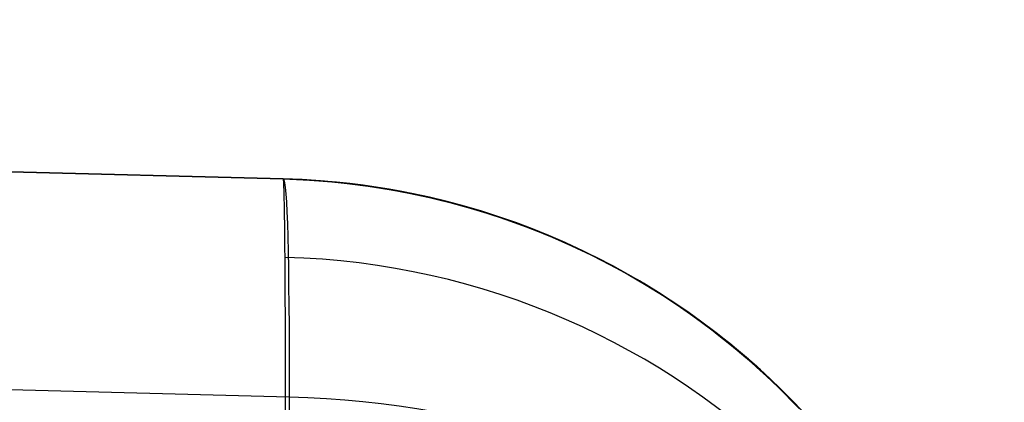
# Model space of a CAD drawing. Extents: x -15 to 7, y 1 to 148.
# Tile 194 of 194: x 6.281 to 7.345, y 146.147 to 146.56. Entities that reach past the tile are written whole.
import ezdxf

# ---------------------------------------------------------------- set-up
doc = ezdxf.new("R2010")
doc.units = 0
doc.layers.add('DEFAULT', color=7, linetype='CONTINUOUS')

msp = doc.modelspace()

# ---------------------------------------------------------------- linework, layer by layer
at = {"layer": 'DEFAULT', "color": 254}
for p, q in [((6.5659, 146.3883, -36.1339), (0, 146.5602, -36.2224)), ((0, 146.5602, -5.5885), (6.5659, 146.3883, -5.7334)), ((6.5659, 146.3883, -13.8733), (0, 146.5602, -13.8733)), ((6.5659, 146.3883, -17.8733), (0, 146.5602, -17.8733)), ((6.5659, 146.3883, -22.0178), (0, 146.5602, -22.0178)), ((6.5659, 146.3883, -34.5252), (0, 146.5602, -34.5252)), ((6.5659, 146.3883, -10.6268), (4.001, 146.4555, -10.5542)), ((4.001, 146.4555, -13.1924), (6.5659, 146.3883, -13.1198)), ((6.5659, 146.3883, -14.6268), (4.001, 146.4555, -14.5542)), ((4.001, 146.4555, -17.1924), (6.5659, 146.3883, -17.1198)), ((6.5659, 146.3883, -18.6268), (4.001, 146.4555, -18.5542)), ((4.001, 146.4555, -21.1924), (6.5659, 146.3883, -21.1198)), ((6.5659, 146.3883, -22.9157), (4.0262, 146.4548, -22.8412)), ((4.0318, 146.4547, -32.9023), (6.5659, 146.3883, -32.8279)), ((6.5659, 146.3883, -8.1076), (6.1458, 146.3993, -8.1076)), ((6.5659, 146.3883, -5.7334), (6.5659, 146.3883, -10.6268)), ((6.5659, 146.3883, -13.1198), (6.5659, 146.3883, -14.6268)), ((6.5659, 146.3883, -17.1198), (6.5659, 146.3883, -18.6268)), ((6.5659, 146.3883, -21.1198), (6.5659, 146.3883, -22.9157)), ((6.5659, 146.3883, -32.8279), (6.5659, 146.3883, -36.1339)), ((6.5659, 146.3883, -32.8279), (6.5887, 146.3874, -32.8272)), ((6.5879, 146.3874, -22.9164), (6.5659, 146.3883, -22.9157)), ((6.5659, 146.3883, -21.1198), (6.589, 146.3874, -21.1191)), ((6.588, 146.3874, -18.6275), (6.5659, 146.3883, -18.6268)), ((6.5659, 146.3883, -17.1198), (6.589, 146.3874, -17.1191)), ((6.588, 146.3874, -14.6275), (6.5659, 146.3883, -14.6268)), ((6.5659, 146.3883, -13.1198), (6.589, 146.3874, -13.1191)), ((6.588, 146.3874, -10.6275), (6.5659, 146.3883, -10.6268)), ((6.5805, 146.3878, -10.6273), (6.5659, 146.3883, -10.6268)), ((6.5659, 146.3883, -13.1198), (6.5804, 146.3878, -13.1194)), ((6.5659, 146.3883, -17.1198), (6.5804, 146.3878, -17.1194)), ((6.5805, 146.3878, -14.6273), (6.5659, 146.3883, -14.6268)), ((6.5659, 146.3883, -21.1198), (6.5804, 146.3878, -21.1194)), ((6.5805, 146.3878, -18.6273), (6.5659, 146.3883, -18.6268)), ((6.5804, 146.3878, -22.9162), (6.5659, 146.3883, -22.9157)), ((6.5804, 146.3878, -13.1194), (6.5948, 146.387, -13.1189)), ((6.5804, 146.3878, -17.1194), (6.5948, 146.387, -17.1189)), ((6.5804, 146.3878, -21.1194), (6.5948, 146.387, -21.1189)), ((6.5948, 146.387, -22.9167), (6.5804, 146.3878, -22.9162)), ((6.5949, 146.387, -10.6277), (6.5805, 146.3878, -10.6273)), ((6.5949, 146.387, -14.6277), (6.5805, 146.3878, -14.6273)), ((6.5949, 146.387, -18.6277), (6.5805, 146.3878, -18.6273)), ((6.6102, 146.3859, -22.9173), (6.5879, 146.3874, -22.9164)), ((6.6104, 146.3859, -18.6283), (6.588, 146.3874, -18.6275)), ((6.6104, 146.3859, -14.6283), (6.588, 146.3874, -14.6275)), ((6.6104, 146.3859, -10.6283), (6.588, 146.3874, -10.6275)), ((6.5887, 146.3874, -32.8272), (6.6115, 146.3858, -32.8264)), ((6.589, 146.3874, -21.1191), (6.612, 146.3858, -21.1183)), ((6.589, 146.3874, -17.1191), (6.612, 146.3858, -17.1183)), ((6.589, 146.3874, -13.1191), (6.612, 146.3858, -13.1183)), ((6.5948, 146.387, -13.1189), (6.6092, 146.386, -13.1184)), ((6.5948, 146.387, -17.1189), (6.6092, 146.386, -17.1184)), ((6.5948, 146.387, -21.1189), (6.6092, 146.386, -21.1184)), ((6.6091, 146.386, -22.9172), (6.5948, 146.387, -22.9167)), ((6.6093, 146.386, -10.6282), (6.5949, 146.387, -10.6277)), ((6.6093, 146.386, -14.6282), (6.5949, 146.387, -14.6277)), ((6.6093, 146.386, -18.6282), (6.5949, 146.387, -18.6277)), ((6.6234, 146.3847, -22.9178), (6.6091, 146.386, -22.9172)), ((6.6092, 146.386, -13.1184), (6.6235, 146.3847, -13.1179)), ((6.6092, 146.386, -17.1184), (6.6235, 146.3847, -17.1179)), ((6.6092, 146.386, -21.1184), (6.6235, 146.3847, -21.1179)), ((6.6236, 146.3847, -10.6288), (6.6093, 146.386, -10.6282)), ((6.6236, 146.3847, -14.6288), (6.6093, 146.386, -14.6282)), ((6.6236, 146.3847, -18.6288), (6.6093, 146.386, -18.6282)), ((6.6327, 146.3838, -22.9182), (6.6102, 146.3859, -22.9173)), ((6.633, 146.3837, -18.6291), (6.6104, 146.3859, -18.6283)), ((6.633, 146.3837, -14.6291), (6.6104, 146.3859, -14.6283)), ((6.633, 146.3837, -10.6291), (6.6104, 146.3859, -10.6283)), ((6.6115, 146.3858, -32.8264), (6.6342, 146.3836, -32.8254)), ((6.612, 146.3858, -21.1183), (6.6349, 146.3835, -21.1175)), ((6.612, 146.3858, -17.1183), (6.6349, 146.3835, -17.1175)), ((6.612, 146.3858, -13.1183), (6.6349, 146.3835, -13.1175)), ((6.6375, 146.3832, -22.9184), (6.6234, 146.3847, -22.9178)), ((6.6235, 146.3847, -13.1179), (6.6377, 146.3832, -13.1173)), ((6.6235, 146.3847, -17.1179), (6.6377, 146.3832, -17.1173)), ((6.6235, 146.3847, -21.1179), (6.6377, 146.3832, -21.1173)), ((6.6379, 146.3832, -10.6293), (6.6236, 146.3847, -10.6288)), ((6.6379, 146.3832, -14.6293), (6.6236, 146.3847, -14.6288)), ((6.6379, 146.3832, -18.6293), (6.6236, 146.3847, -18.6288)), ((6.6554, 146.3809, -22.9193), (6.6327, 146.3838, -22.9182)), ((6.6559, 146.3809, -18.6301), (6.633, 146.3837, -18.6291)), ((6.6559, 146.3809, -14.6301), (6.633, 146.3837, -14.6291)), ((6.6559, 146.3809, -10.6301), (6.633, 146.3837, -10.6291)), ((6.6342, 146.3836, -32.8254), (6.6568, 146.3807, -32.8244)), ((6.6349, 146.3835, -21.1175), (6.6577, 146.3806, -21.1166)), ((6.6349, 146.3835, -17.1175), (6.6577, 146.3806, -17.1166)), ((6.6349, 146.3835, -13.1175), (6.6577, 146.3806, -13.1166)), ((6.6517, 146.3814, -22.9191), (6.6375, 146.3832, -22.9184)), ((6.6377, 146.3832, -13.1173), (6.6519, 146.3814, -13.1167)), ((6.6377, 146.3832, -17.1173), (6.6519, 146.3814, -17.1167)), ((6.6377, 146.3832, -21.1173), (6.6519, 146.3814, -21.1167)), ((6.6521, 146.3814, -10.6299), (6.6379, 146.3832, -10.6293)), ((6.6521, 146.3814, -14.6299), (6.6379, 146.3832, -14.6293)), ((6.6521, 146.3814, -18.6299), (6.6379, 146.3832, -18.6293)), ((6.6657, 146.3794, -22.9198), (6.6517, 146.3814, -22.9191)), ((6.6519, 146.3814, -13.1167), (6.666, 146.3793, -13.1161)), ((6.6519, 146.3814, -17.1167), (6.666, 146.3793, -17.1161)), ((6.6519, 146.3814, -21.1167), (6.666, 146.3793, -21.1161)), ((6.6662, 146.3794, -10.6306), (6.6521, 146.3814, -10.6299)), ((6.6662, 146.3794, -14.6306), (6.6521, 146.3814, -14.6299)), ((6.6662, 146.3794, -18.6306), (6.6521, 146.3814, -18.6299)), ((6.6782, 146.3774, -22.9205), (6.6554, 146.3809, -22.9193)), ((6.6789, 146.3773, -18.6312), (6.6559, 146.3809, -18.6301)), ((6.6789, 146.3773, -14.6312), (6.6559, 146.3809, -14.6301)), ((6.6789, 146.3773, -10.6312), (6.6559, 146.3809, -10.6301)), ((6.6568, 146.3807, -32.8244), (6.6793, 146.3772, -32.8233)), ((6.6577, 146.3806, -21.1166), (6.6804, 146.377, -21.1156)), ((6.6577, 146.3806, -17.1166), (6.6804, 146.377, -17.1156)), ((6.6577, 146.3806, -13.1166), (6.6804, 146.377, -13.1156)), ((6.6797, 146.3772, -22.9205), (6.6657, 146.3794, -22.9198)), ((6.666, 146.3793, -13.1161), (6.6801, 146.3771, -13.1154)), ((6.666, 146.3793, -17.1161), (6.6801, 146.3771, -17.1154)), ((6.666, 146.3793, -21.1161), (6.6801, 146.3771, -21.1154)), ((6.6802, 146.3771, -10.6312), (6.6662, 146.3794, -10.6306)), ((6.6802, 146.3771, -14.6312), (6.6662, 146.3794, -14.6306)), ((6.6802, 146.3771, -18.6312), (6.6662, 146.3794, -18.6306)), ((6.701, 146.3732, -22.9218), (6.6782, 146.3774, -22.9205)), ((6.7019, 146.373, -18.6324), (6.6789, 146.3773, -18.6312)), ((6.7019, 146.373, -14.6324), (6.6789, 146.3773, -14.6312)), ((6.7019, 146.373, -10.6324), (6.6789, 146.3773, -10.6312)), ((6.6793, 146.3772, -32.8233), (6.7016, 146.3731, -32.822)), ((6.6936, 146.3747, -22.9214), (6.6797, 146.3772, -22.9205)), ((6.6801, 146.3771, -13.1154), (6.694, 146.3745, -13.1147)), ((6.6801, 146.3771, -17.1154), (6.694, 146.3745, -17.1147)), ((6.6801, 146.3771, -21.1154), (6.694, 146.3745, -21.1147)), ((6.6941, 146.3746, -10.632), (6.6802, 146.3771, -10.6312)), ((6.6941, 146.3746, -14.632), (6.6802, 146.3771, -14.6312)), ((6.6941, 146.3746, -18.632), (6.6802, 146.3771, -18.6312)), ((6.6804, 146.377, -21.1156), (6.7031, 146.3728, -21.1144)), ((6.6804, 146.377, -17.1156), (6.7031, 146.3728, -17.1144)), ((6.6804, 146.377, -13.1156), (6.7031, 146.3728, -13.1144)), ((6.7073, 146.3719, -22.9222), (6.6936, 146.3747, -22.9214)), ((6.694, 146.3745, -13.1147), (6.7079, 146.3718, -13.1139)), ((6.694, 146.3745, -17.1147), (6.7079, 146.3718, -17.1139)), ((6.694, 146.3745, -21.1147), (6.7079, 146.3718, -21.1139)), ((6.708, 146.3718, -10.6327), (6.6941, 146.3746, -10.632)), ((6.708, 146.3718, -14.6327), (6.6941, 146.3746, -14.632)), ((6.708, 146.3718, -18.6327), (6.6941, 146.3746, -18.632)), ((6.7237, 146.3684, -22.9233), (6.701, 146.3732, -22.9218)), ((6.7016, 146.3731, -32.822), (6.7239, 146.3683, -32.8206)), ((6.7249, 146.3681, -18.6337), (6.7019, 146.373, -18.6324)), ((6.7249, 146.3681, -14.6337), (6.7019, 146.373, -14.6324)), ((6.7249, 146.3681, -10.6337), (6.7019, 146.373, -10.6324)), ((6.7031, 146.3728, -21.1144), (6.7255, 146.368, -21.1132)), ((6.7031, 146.3728, -17.1144), (6.7255, 146.368, -17.1132)), ((6.7031, 146.3728, -13.1144), (6.7255, 146.368, -13.1132)), ((6.7211, 146.369, -22.9231), (6.7073, 146.3719, -22.9222)), ((6.7079, 146.3718, -13.1139), (6.7217, 146.3688, -13.1131)), ((6.7079, 146.3718, -17.1139), (6.7217, 146.3688, -17.1131)), ((6.7079, 146.3718, -21.1139), (6.7217, 146.3688, -21.1131)), ((6.7218, 146.3688, -10.6335), (6.708, 146.3718, -10.6327)), ((6.7218, 146.3688, -14.6335), (6.708, 146.3718, -14.6327)), ((6.7218, 146.3688, -18.6335), (6.708, 146.3718, -18.6327)), ((6.7347, 146.3658, -22.9241), (6.7211, 146.369, -22.9231)), ((6.7217, 146.3688, -13.1131), (6.7354, 146.3655, -13.1123)), ((6.7217, 146.3688, -17.1131), (6.7354, 146.3655, -17.1123)), ((6.7217, 146.3688, -21.1131), (6.7354, 146.3655, -21.1123)), ((6.7355, 146.3656, -10.6344), (6.7218, 146.3688, -10.6335)), ((6.7355, 146.3656, -14.6344), (6.7218, 146.3688, -14.6335)), ((6.7355, 146.3656, -18.6344), (6.7218, 146.3688, -18.6335)), ((6.7464, 146.3628, -22.925), (6.7237, 146.3684, -22.9233)), ((6.7239, 146.3683, -32.8206), (6.746, 146.3629, -32.819)), ((6.7479, 146.3624, -18.6352), (6.7249, 146.3681, -18.6337)), ((6.7479, 146.3624, -14.6352), (6.7249, 146.3681, -14.6337)), ((6.7479, 146.3624, -10.6352), (6.7249, 146.3681, -10.6337)), ((6.7255, 146.368, -21.1132), (6.7478, 146.3624, -21.1118)), ((6.7255, 146.368, -17.1132), (6.7478, 146.3624, -17.1118)), ((6.7255, 146.368, -13.1132), (6.7478, 146.3624, -13.1118)), ((6.7482, 146.3624, -22.9251), (6.7347, 146.3658, -22.9241)), ((6.7354, 146.3655, -13.1123), (6.749, 146.3621, -13.1114)), ((6.7354, 146.3655, -17.1123), (6.749, 146.3621, -17.1114)), ((6.7354, 146.3655, -21.1123), (6.749, 146.3621, -21.1114)), ((6.749, 146.3621, -10.6353), (6.7355, 146.3656, -10.6344)), ((6.749, 146.3621, -14.6353), (6.7355, 146.3656, -14.6344)), ((6.749, 146.3621, -18.6353), (6.7355, 146.3656, -18.6344)), ((6.746, 146.3629, -32.819), (6.7679, 146.3569, -32.8172)), ((6.7687, 146.3567, -22.9268), (6.7464, 146.3628, -22.925)), ((6.7478, 146.3624, -21.1118), (6.77, 146.3563, -21.1102)), ((6.7478, 146.3624, -17.1118), (6.77, 146.3563, -17.1102)), ((6.7478, 146.3624, -13.1118), (6.77, 146.3563, -13.1102)), ((6.7704, 146.3562, -18.6368), (6.7479, 146.3624, -18.6352)), ((6.7704, 146.3562, -14.6368), (6.7479, 146.3624, -14.6352)), ((6.7704, 146.3562, -10.6368), (6.7479, 146.3624, -10.6352)), ((6.7616, 146.3587, -22.9262), (6.7482, 146.3624, -22.9251)), ((6.7625, 146.3584, -10.6362), (6.749, 146.3621, -10.6353)), ((6.749, 146.3621, -13.1114), (6.7625, 146.3584, -13.1104)), ((6.749, 146.3621, -17.1114), (6.7625, 146.3584, -17.1104)), ((6.7625, 146.3584, -14.6362), (6.749, 146.3621, -14.6353)), ((6.749, 146.3621, -21.1114), (6.7625, 146.3584, -21.1104)), ((6.7625, 146.3584, -18.6362), (6.749, 146.3621, -18.6353)), ((6.7749, 146.3548, -22.9273), (6.7616, 146.3587, -22.9262)), ((6.7759, 146.3545, -10.6372), (6.7625, 146.3584, -10.6362)), ((6.7625, 146.3584, -13.1104), (6.7759, 146.3545, -13.1094)), ((6.7625, 146.3584, -17.1104), (6.7759, 146.3545, -17.1094)), ((6.7759, 146.3545, -14.6372), (6.7625, 146.3584, -14.6362)), ((6.7625, 146.3584, -21.1104), (6.7759, 146.3545, -21.1094)), ((6.7759, 146.3545, -18.6372), (6.7625, 146.3584, -18.6362)), ((6.7679, 146.3569, -32.8172), (6.7896, 146.3503, -32.8153)), ((6.7908, 146.3499, -22.9288), (6.7687, 146.3567, -22.9268)), ((6.77, 146.3563, -21.1102), (6.7919, 146.3495, -21.1085)), ((6.77, 146.3563, -17.1102), (6.7919, 146.3495, -17.1085)), ((6.77, 146.3563, -13.1102), (6.7919, 146.3495, -13.1085)), ((6.7927, 146.3493, -18.6385), (6.7704, 146.3562, -18.6368)), ((6.7927, 146.3493, -14.6385), (6.7704, 146.3562, -14.6368)), ((6.7927, 146.3493, -10.6385), (6.7704, 146.3562, -10.6368)), ((6.7882, 146.3507, -22.9285), (6.7749, 146.3548, -22.9273)), ((6.7892, 146.3504, -10.6382), (6.7759, 146.3545, -10.6372)), ((6.7759, 146.3545, -13.1094), (6.7892, 146.3503, -13.1084)), ((6.7759, 146.3545, -17.1094), (6.7892, 146.3503, -17.1084)), ((6.7892, 146.3504, -14.6382), (6.7759, 146.3545, -14.6372)), ((6.7759, 146.3545, -21.1094), (6.7892, 146.3503, -21.1084)), ((6.7892, 146.3504, -18.6382), (6.7759, 146.3545, -18.6372)), ((6.8012, 146.3464, -22.9298), (6.7882, 146.3507, -22.9285)), ((6.8024, 146.3461, -10.6393), (6.7892, 146.3504, -10.6382)), ((6.8024, 146.3461, -14.6393), (6.7892, 146.3504, -14.6382)), ((6.8024, 146.3461, -18.6393), (6.7892, 146.3504, -18.6382)), ((6.7892, 146.3503, -13.1084), (6.8024, 146.346, -13.1073)), ((6.7892, 146.3503, -17.1084), (6.8024, 146.346, -17.1073)), ((6.7892, 146.3503, -21.1084), (6.8024, 146.346, -21.1073)), ((6.7896, 146.3503, -32.8153), (6.8111, 146.343, -32.8131)), ((6.8127, 146.3425, -22.931), (6.7908, 146.3499, -22.9288)), ((6.7919, 146.3495, -21.1085), (6.8137, 146.3421, -21.1066)), ((6.7919, 146.3495, -17.1085), (6.8137, 146.3421, -17.1066)), ((6.7919, 146.3495, -13.1085), (6.8137, 146.3421, -13.1066)), ((6.8148, 146.3417, -18.6405), (6.7927, 146.3493, -18.6385)), ((6.8148, 146.3417, -14.6405), (6.7927, 146.3493, -14.6385)), ((6.8148, 146.3417, -10.6405), (6.7927, 146.3493, -10.6385)), ((6.8142, 146.3419, -22.9311), (6.8012, 146.3464, -22.9298)), ((6.8154, 146.3415, -10.6405), (6.8024, 146.3461, -10.6393)), ((6.8154, 146.3415, -14.6405), (6.8024, 146.3461, -14.6393)), ((6.8154, 146.3415, -18.6405), (6.8024, 146.3461, -18.6393)), ((6.8024, 146.346, -13.1073), (6.8155, 146.3414, -13.1061)), ((6.8024, 146.346, -17.1073), (6.8155, 146.3414, -17.1061)), ((6.8024, 146.346, -21.1073), (6.8155, 146.3414, -21.1061)), ((6.8111, 146.343, -32.8131), (6.8324, 146.3352, -32.8107)), ((6.8342, 146.3345, -22.9334), (6.8127, 146.3425, -22.931)), ((6.8137, 146.3421, -21.1066), (6.8352, 146.3341, -21.1045)), ((6.8137, 146.3421, -17.1066), (6.8352, 146.3341, -17.1045)), ((6.8137, 146.3421, -13.1066), (6.8352, 146.3341, -13.1045)), ((6.8271, 146.3372, -22.9325), (6.8142, 146.3419, -22.9311)), ((6.8365, 146.3336, -18.6426), (6.8148, 146.3417, -18.6405)), ((6.8365, 146.3336, -14.6426), (6.8148, 146.3417, -14.6405)), ((6.8365, 146.3336, -10.6426), (6.8148, 146.3417, -10.6405)), ((6.8283, 146.3367, -10.6417), (6.8154, 146.3415, -10.6405)), ((6.8283, 146.3367, -14.6417), (6.8154, 146.3415, -14.6405)), ((6.8283, 146.3367, -18.6417), (6.8154, 146.3415, -18.6405)), ((6.8155, 146.3414, -13.1061), (6.8284, 146.3366, -13.1049)), ((6.8155, 146.3414, -17.1061), (6.8284, 146.3366, -17.1049)), ((6.8155, 146.3414, -21.1061), (6.8284, 146.3366, -21.1049)), ((6.8398, 146.3323, -22.934), (6.8271, 146.3372, -22.9325)), ((6.8412, 146.3317, -10.643), (6.8283, 146.3367, -10.6417)), ((6.8412, 146.3317, -14.643), (6.8283, 146.3367, -14.6417)), ((6.8412, 146.3317, -18.643), (6.8283, 146.3367, -18.6417)), ((6.8284, 146.3366, -13.1049), (6.8413, 146.3316, -13.1036)), ((6.8284, 146.3366, -17.1049), (6.8413, 146.3316, -17.1036)), ((6.8284, 146.3366, -21.1049), (6.8413, 146.3316, -21.1036)), ((6.8324, 146.3352, -32.8107), (6.8535, 146.3267, -32.8081)), ((6.8553, 146.326, -22.9359), (6.8342, 146.3345, -22.9334)), ((6.8352, 146.3341, -21.1045), (6.8565, 146.3255, -21.1022)), ((6.8352, 146.3341, -17.1045), (6.8565, 146.3255, -17.1022)), ((6.8352, 146.3341, -13.1045), (6.8565, 146.3255, -13.1022)), ((6.8578, 146.3249, -18.6448), (6.8365, 146.3336, -18.6426)), ((6.8578, 146.3249, -14.6448), (6.8365, 146.3336, -14.6426)), ((6.8578, 146.3249, -10.6448), (6.8365, 146.3336, -10.6426)), ((6.8525, 146.3271, -22.9355), (6.8398, 146.3323, -22.934)), ((6.8539, 146.3266, -10.6444), (6.8412, 146.3317, -10.643)), ((6.8539, 146.3266, -14.6444), (6.8412, 146.3317, -14.643)), ((6.8539, 146.3266, -18.6444), (6.8412, 146.3317, -18.643)), ((6.8413, 146.3316, -13.1036), (6.854, 146.3264, -13.1022)), ((6.8413, 146.3316, -17.1036), (6.854, 146.3264, -17.1022)), ((6.8413, 146.3316, -21.1036), (6.854, 146.3264, -21.1022)), ((6.5724, 146.1527, -5.0891), (0, 146.3249, -4.9441)), ((6.865, 146.3218, -22.9372), (6.8525, 146.3271, -22.9355)), ((6.8535, 146.3267, -32.8081), (6.8743, 146.3177, -32.8053)), ((6.8665, 146.3212, -10.6458), (6.8539, 146.3266, -10.6444)), ((6.8665, 146.3212, -14.6458), (6.8539, 146.3266, -14.6444)), ((6.8665, 146.3212, -18.6458), (6.8539, 146.3266, -18.6444)), ((6.854, 146.3264, -13.1022), (6.8666, 146.321, -13.1008)), ((6.854, 146.3264, -17.1022), (6.8666, 146.321, -17.1008)), ((6.854, 146.3264, -21.1022), (6.8666, 146.321, -21.1008)), ((6.876, 146.3169, -22.9387), (6.8553, 146.326, -22.9359)), ((6.8565, 146.3255, -21.1022), (6.8775, 146.3162, -21.0996)), ((6.8565, 146.3255, -17.1022), (6.8775, 146.3162, -17.0996)), ((6.8565, 146.3255, -13.1022), (6.8775, 146.3162, -13.0996)), ((6.8786, 146.3157, -18.6473), (6.8578, 146.3249, -18.6448)), ((6.8786, 146.3157, -14.6473), (6.8578, 146.3249, -14.6448)), ((6.8786, 146.3157, -10.6473), (6.8578, 146.3249, -10.6448)), ((6.8774, 146.3163, -22.9389), (6.865, 146.3218, -22.9372)), ((6.8789, 146.3156, -10.6473), (6.8665, 146.3212, -10.6458)), ((6.8789, 146.3156, -14.6473), (6.8665, 146.3212, -14.6458)), ((6.8789, 146.3156, -18.6473), (6.8665, 146.3212, -18.6458)), ((6.8666, 146.321, -13.1008), (6.8791, 146.3154, -13.0993)), ((6.8666, 146.321, -17.1008), (6.8791, 146.3154, -17.0993)), ((6.8666, 146.321, -21.1008), (6.8791, 146.3154, -21.0993)), ((6.8743, 146.3177, -32.8053), (6.8948, 146.308, -32.8021)), ((6.8962, 146.3074, -22.9418), (6.876, 146.3169, -22.9387)), ((6.8896, 146.3106, -22.9407), (6.8774, 146.3163, -22.9389)), ((6.8775, 146.3162, -21.0996), (6.8982, 146.3064, -21.0968)), ((6.8775, 146.3162, -17.0996), (6.8982, 146.3064, -17.0968)), ((6.8775, 146.3162, -13.0996), (6.8982, 146.3064, -13.0968)), ((6.899, 146.306, -18.65), (6.8786, 146.3157, -18.6473)), ((6.899, 146.306, -14.65), (6.8786, 146.3157, -14.6473)), ((6.899, 146.306, -10.65), (6.8786, 146.3157, -10.6473)), ((6.8912, 146.3098, -10.6489), (6.8789, 146.3156, -10.6473)), ((6.8912, 146.3098, -14.6489), (6.8789, 146.3156, -14.6473)), ((6.8912, 146.3098, -18.6489), (6.8789, 146.3156, -18.6473)), ((6.8791, 146.3154, -13.0993), (6.8914, 146.3097, -13.0977)), ((6.8791, 146.3154, -17.0993), (6.8914, 146.3097, -17.0977)), ((6.8791, 146.3154, -21.0993), (6.8914, 146.3097, -21.0977)), ((6.9017, 146.3047, -22.9426), (6.8896, 146.3106, -22.9407)), ((6.9034, 146.3038, -10.6506), (6.8912, 146.3098, -10.6489)), ((6.9034, 146.3038, -14.6506), (6.8912, 146.3098, -14.6489)), ((6.9034, 146.3038, -18.6506), (6.8912, 146.3098, -18.6489)), ((6.8914, 146.3097, -13.0977), (6.9036, 146.3037, -13.096)), ((6.8914, 146.3097, -17.0977), (6.9036, 146.3037, -17.096)), ((6.8914, 146.3097, -21.0977), (6.9036, 146.3037, -21.096)), ((6.8948, 146.308, -32.8021), (6.9151, 146.2978, -32.7988)), ((6.916, 146.2974, -22.945), (6.8962, 146.3074, -22.9418)), ((6.8982, 146.3064, -21.0968), (6.9187, 146.296, -21.0938)), ((6.8982, 146.3064, -17.0968), (6.9187, 146.296, -17.0938)), ((6.8982, 146.3064, -13.0968), (6.9187, 146.296, -13.0938)), ((6.9187, 146.2959, -18.6529), (6.899, 146.306, -18.65)), ((6.9187, 146.2959, -14.6529), (6.899, 146.306, -14.65)), ((6.9187, 146.2959, -10.6529), (6.899, 146.306, -10.65)), ((6.9137, 146.2986, -22.9446), (6.9017, 146.3047, -22.9426)), ((6.9155, 146.2977, -10.6524), (6.9034, 146.3038, -10.6506)), ((6.9155, 146.2977, -14.6524), (6.9034, 146.3038, -14.6506)), ((6.9155, 146.2977, -18.6524), (6.9034, 146.3038, -18.6506)), ((6.9036, 146.3037, -13.096), (6.9156, 146.2975, -13.0942)), ((6.9036, 146.3037, -17.096), (6.9156, 146.2975, -17.0942)), ((6.9036, 146.3037, -21.096), (6.9156, 146.2975, -21.0942)), ((6.9255, 146.2923, -22.9467), (6.9137, 146.2986, -22.9446)), ((6.9151, 146.2978, -32.7988), (6.9348, 146.2872, -32.7951)), ((6.9274, 146.2913, -10.6542), (6.9155, 146.2977, -10.6524)), ((6.9274, 146.2913, -14.6542), (6.9155, 146.2977, -14.6524)), ((6.9274, 146.2913, -18.6542), (6.9155, 146.2977, -18.6524)), ((6.9156, 146.2975, -13.0942), (6.9275, 146.2912, -13.0924)), ((6.9156, 146.2975, -17.0942), (6.9275, 146.2912, -17.0924)), ((6.9156, 146.2975, -21.0942), (6.9275, 146.2912, -21.0924)), ((6.9359, 146.2866, -22.9487), (6.916, 146.2974, -22.945)), ((6.9187, 146.296, -21.0938), (6.9385, 146.2851, -21.0905)), ((6.9187, 146.296, -17.0938), (6.9385, 146.2851, -17.0905)), ((6.9187, 146.296, -13.0938), (6.9385, 146.2851, -13.0905)), ((6.9389, 146.2849, -18.6562), (6.9187, 146.2959, -18.6529)), ((6.9389, 146.2849, -14.6562), (6.9187, 146.2959, -14.6529)), ((6.9389, 146.2849, -10.6562), (6.9187, 146.2959, -10.6529)), ((6.9372, 146.2859, -22.9489), (6.9255, 146.2923, -22.9467)), ((6.9391, 146.2848, -10.6562), (6.9274, 146.2913, -10.6542)), ((6.9391, 146.2848, -14.6562), (6.9274, 146.2913, -14.6542)), ((6.9391, 146.2848, -18.6562), (6.9274, 146.2913, -18.6542)), ((6.9275, 146.2912, -13.0924), (6.9392, 146.2847, -13.0904)), ((6.9275, 146.2912, -17.0924), (6.9392, 146.2847, -17.0904)), ((6.9275, 146.2912, -21.0924), (6.9392, 146.2847, -21.0904)), ((6.9348, 146.2872, -32.7951), (6.9542, 146.276, -32.7912)), ((6.9555, 146.2753, -22.9527), (6.9359, 146.2866, -22.9487)), ((6.9487, 146.2793, -22.9512), (6.9372, 146.2859, -22.9489)), ((6.9385, 146.2851, -21.0905), (6.9582, 146.2736, -21.087)), ((6.9385, 146.2851, -17.0905), (6.9582, 146.2736, -17.087)), ((6.9385, 146.2851, -13.0905), (6.9582, 146.2736, -13.087)), ((6.9587, 146.2734, -18.6597), (6.9389, 146.2849, -18.6562)), ((6.9587, 146.2734, -14.6597), (6.9389, 146.2849, -14.6562)), ((6.9587, 146.2734, -10.6597), (6.9389, 146.2849, -10.6562)), ((6.9507, 146.2781, -10.6582), (6.9391, 146.2848, -10.6562)), ((6.9507, 146.2781, -14.6582), (6.9391, 146.2848, -14.6562)), ((6.9507, 146.2781, -18.6582), (6.9391, 146.2848, -18.6562)), ((6.9392, 146.2847, -13.0904), (6.9508, 146.278, -13.0884)), ((6.9392, 146.2847, -17.0904), (6.9508, 146.278, -17.0884)), ((6.9392, 146.2847, -21.0904), (6.9508, 146.278, -21.0884)), ((6.96, 146.2725, -22.9536), (6.9487, 146.2793, -22.9512)), ((6.9621, 146.2712, -10.6604), (6.9507, 146.2781, -10.6582)), ((6.9621, 146.2712, -14.6604), (6.9507, 146.2781, -14.6582)), ((6.9621, 146.2712, -18.6604), (6.9507, 146.2781, -18.6582)), ((6.9508, 146.278, -13.0884), (6.9622, 146.2712, -13.0862)), ((6.9508, 146.278, -17.0884), (6.9622, 146.2712, -17.0862)), ((6.9508, 146.278, -21.0884), (6.9622, 146.2712, -21.0862)), ((6.9542, 146.276, -32.7912), (6.9734, 146.2642, -32.7869)), ((6.9746, 146.2635, -22.957), (6.9555, 146.2753, -22.9527)), ((6.9582, 146.2736, -21.087), (6.9775, 146.2616, -21.083)), ((6.9582, 146.2736, -17.087), (6.9775, 146.2616, -17.083)), ((6.9582, 146.2736, -13.087), (6.9775, 146.2616, -13.083)), ((6.978, 146.2613, -18.6636), (6.9587, 146.2734, -18.6597)), ((6.978, 146.2613, -14.6636), (6.9587, 146.2734, -14.6597)), ((6.978, 146.2613, -10.6636), (6.9587, 146.2734, -10.6597)), ((6.9712, 146.2655, -22.9562), (6.96, 146.2725, -22.9536)), ((6.9734, 146.2642, -10.6627), (6.9621, 146.2712, -10.6604)), ((6.9734, 146.2642, -14.6627), (6.9621, 146.2712, -14.6604)), ((6.9734, 146.2642, -18.6627), (6.9621, 146.2712, -18.6604)), ((6.9622, 146.2712, -13.0862), (6.9734, 146.2641, -13.0839)), ((6.9622, 146.2712, -17.0862), (6.9734, 146.2641, -17.0839)), ((6.9622, 146.2712, -21.0862), (6.9734, 146.2641, -21.0839)), ((6.9822, 146.2584, -22.9588), (6.9712, 146.2655, -22.9562)), ((6.9734, 146.2642, -32.7869), (6.9922, 146.2519, -32.7822)), ((6.9845, 146.257, -10.6651), (6.9734, 146.2642, -10.6627)), ((6.9845, 146.257, -14.6651), (6.9734, 146.2642, -14.6627)), ((6.9845, 146.257, -18.6651), (6.9734, 146.2642, -18.6627)), ((6.9734, 146.2641, -13.0839), (6.9845, 146.257, -13.0816)), ((6.9734, 146.2641, -17.0839), (6.9845, 146.257, -17.0816)), ((6.9734, 146.2641, -21.0839), (6.9845, 146.257, -21.0816)), ((6.9934, 146.2511, -22.9617), (6.9746, 146.2635, -22.957)), ((6.9775, 146.2616, -21.083), (6.9964, 146.249, -21.0788)), ((6.9775, 146.2616, -17.083), (6.9964, 146.249, -17.0788)), ((6.9775, 146.2616, -13.083), (6.9964, 146.249, -13.0788)), ((6.9969, 146.2488, -18.6679), (6.978, 146.2613, -18.6636)), ((6.9969, 146.2488, -14.6679), (6.978, 146.2613, -14.6636)), ((6.9969, 146.2488, -10.6679), (6.978, 146.2613, -10.6636)), ((6.9929, 146.2513, -22.9616), (6.9822, 146.2584, -22.9588)), ((6.9952, 146.2497, -10.6675), (6.9845, 146.257, -10.6651)), ((6.9845, 146.257, -13.0816), (6.9953, 146.2497, -13.0791)), ((6.9845, 146.257, -17.0816), (6.9953, 146.2497, -17.0791)), ((6.9952, 146.2497, -14.6675), (6.9845, 146.257, -14.6651)), ((6.9845, 146.257, -21.0816), (6.9953, 146.2497, -21.0791)), ((6.9952, 146.2497, -18.6675), (6.9845, 146.257, -18.6651)), ((6.9922, 146.2519, -32.7822), (7.0106, 146.2391, -32.7771)), ((7.0035, 146.244, -22.9644), (6.9929, 146.2513, -22.9616)), ((7.0118, 146.2383, -22.9668), (6.9934, 146.2511, -22.9617)), ((7.0058, 146.2423, -10.6701), (6.9952, 146.2497, -10.6675)), ((7.0058, 146.2423, -14.6701), (6.9952, 146.2497, -14.6675)), ((7.0058, 146.2423, -18.6701), (6.9952, 146.2497, -18.6675)), ((6.9953, 146.2497, -13.0791), (7.0059, 146.2423, -13.0765)), ((6.9953, 146.2497, -17.0791), (7.0059, 146.2423, -17.0765)), ((6.9953, 146.2497, -21.0791), (7.0059, 146.2423, -21.0765)), ((6.9964, 146.249, -21.0788), (7.0151, 146.2359, -21.0741)), ((6.9964, 146.249, -17.0788), (7.0151, 146.2359, -17.0741)), ((6.9964, 146.249, -13.0788), (7.0151, 146.2359, -13.0741)), ((7.0154, 146.2357, -18.6726), (6.9969, 146.2488, -18.6679)), ((7.0154, 146.2357, -14.6726), (6.9969, 146.2488, -14.6679)), ((7.0154, 146.2357, -10.6726), (6.9969, 146.2488, -10.6679)), ((7.0138, 146.2366, -22.9674), (7.0035, 146.244, -22.9644)), ((7.0163, 146.2348, -10.6728), (7.0058, 146.2423, -10.6701)), ((7.0163, 146.2348, -14.6728), (7.0058, 146.2423, -14.6701)), ((7.0163, 146.2348, -18.6728), (7.0058, 146.2423, -18.6701)), ((7.0059, 146.2423, -13.0765), (7.0164, 146.2348, -13.0738)), ((7.0059, 146.2423, -17.0765), (7.0164, 146.2348, -17.0738)), ((7.0059, 146.2423, -21.0765), (7.0164, 146.2348, -21.0738)), ((7.0106, 146.2391, -32.7771), (7.0287, 146.2257, -32.7716)), ((7.0298, 146.225, -22.9724), (7.0118, 146.2383, -22.9668)), ((7.024, 146.229, -22.9705), (7.0138, 146.2366, -22.9674)), ((7.0151, 146.2359, -21.0741), (7.0333, 146.2222, -21.069)), ((7.0151, 146.2359, -17.0741), (7.0333, 146.2222, -17.069)), ((7.0151, 146.2359, -13.0741), (7.0333, 146.2222, -13.069)), ((7.0335, 146.2222, -18.6777), (7.0154, 146.2357, -18.6726)), ((7.0335, 146.2222, -14.6777), (7.0154, 146.2357, -14.6726)), ((7.0335, 146.2222, -10.6777), (7.0154, 146.2357, -10.6726)), ((7.0265, 146.2271, -10.6757), (7.0163, 146.2348, -10.6728)), ((7.0265, 146.2271, -14.6757), (7.0163, 146.2348, -14.6728)), ((7.0265, 146.2271, -18.6757), (7.0163, 146.2348, -18.6728)), ((7.0164, 146.2348, -13.0738), (7.0267, 146.2271, -13.0709)), ((7.0164, 146.2348, -17.0738), (7.0267, 146.2271, -17.0709)), ((7.0164, 146.2348, -21.0738), (7.0267, 146.2271, -21.0709)), ((7.034, 146.2214, -22.9738), (7.024, 146.229, -22.9705)), ((7.0366, 146.2193, -10.6786), (7.0265, 146.2271, -10.6757)), ((7.0366, 146.2193, -14.6786), (7.0265, 146.2271, -14.6757)), ((7.0366, 146.2193, -18.6786), (7.0265, 146.2271, -18.6757)), ((7.0267, 146.2271, -13.0709), (7.0367, 146.2193, -13.068)), ((7.0267, 146.2271, -17.0709), (7.0367, 146.2193, -17.068)), ((7.0267, 146.2271, -21.0709), (7.0367, 146.2193, -21.068)), ((7.0287, 146.2257, -32.7716), (7.0465, 146.2119, -32.7656)), ((7.0474, 146.2112, -22.9784), (7.0298, 146.225, -22.9724)), ((7.0333, 146.2222, -21.069), (7.0512, 146.2081, -21.0635)), ((7.0333, 146.2222, -17.069), (7.0512, 146.2081, -17.0635)), ((7.0333, 146.2222, -13.069), (7.0512, 146.2081, -13.0635)), ((7.0512, 146.2081, -18.6832), (7.0335, 146.2222, -18.6777)), ((7.0512, 146.2081, -14.6832), (7.0335, 146.2222, -14.6777)), ((7.0512, 146.2081, -10.6832), (7.0335, 146.2222, -10.6777)), ((7.0438, 146.2136, -22.9771), (7.034, 146.2214, -22.9738)), ((7.0465, 146.2115, -10.6817), (7.0366, 146.2193, -10.6786)), ((7.0465, 146.2115, -14.6817), (7.0366, 146.2193, -14.6786)), ((7.0465, 146.2115, -18.6817), (7.0366, 146.2193, -18.6786)), ((7.0367, 146.2193, -13.068), (7.0466, 146.2114, -13.0649)), ((7.0367, 146.2193, -17.068), (7.0466, 146.2114, -17.0649)), ((7.0367, 146.2193, -21.068), (7.0466, 146.2114, -21.0649)), ((7.0534, 146.2057, -22.9806), (7.0438, 146.2136, -22.9771)), ((7.0465, 146.2119, -32.7656), (7.0637, 146.1976, -32.7591)), ((7.0562, 146.2035, -10.6849), (7.0465, 146.2115, -10.6817)), ((7.0562, 146.2035, -14.6849), (7.0465, 146.2115, -14.6817)), ((7.0562, 146.2035, -18.6849), (7.0465, 146.2115, -18.6817)), ((7.0466, 146.2114, -13.0649), (7.0563, 146.2034, -13.0617)), ((7.0466, 146.2114, -17.0649), (7.0563, 146.2034, -17.0617)), ((7.0466, 146.2114, -21.0649), (7.0563, 146.2034, -21.0617)), ((7.0647, 146.1968, -22.985), (7.0474, 146.2112, -22.9784)), ((7.0512, 146.2081, -21.0635), (7.0686, 146.1935, -21.0575)), ((7.0686, 146.1935, -18.6892), (7.0512, 146.2081, -18.6832)), ((7.0512, 146.2081, -17.0635), (7.0686, 146.1935, -17.0575)), ((7.0686, 146.1935, -14.6892), (7.0512, 146.2081, -14.6832)), ((7.0512, 146.2081, -13.0635), (7.0686, 146.1935, -13.0575)), ((7.0686, 146.1935, -10.6892), (7.0512, 146.2081, -10.6832)), ((7.0628, 146.1978, -22.9843), (7.0534, 146.2057, -22.9806)), ((7.0657, 146.1954, -10.6882), (7.0562, 146.2035, -10.6849)), ((7.0657, 146.1954, -14.6882), (7.0562, 146.2035, -14.6849)), ((7.0657, 146.1954, -18.6882), (7.0562, 146.2035, -18.6849)), ((7.0563, 146.2034, -13.0617), (7.0659, 146.1954, -13.0584)), ((7.0563, 146.2034, -17.0617), (7.0659, 146.1954, -17.0584)), ((7.0563, 146.2034, -21.0617), (7.0659, 146.1954, -21.0584)), ((7.0721, 146.1897, -22.988), (7.0628, 146.1978, -22.9843)), ((7.0637, 146.1976, -32.7591), (7.0804, 146.183, -32.7522)), ((7.0814, 146.1821, -22.9919), (7.0647, 146.1968, -22.985)), ((7.075, 146.1872, -10.6917), (7.0657, 146.1954, -10.6882)), ((7.075, 146.1872, -14.6917), (7.0657, 146.1954, -14.6882)), ((7.075, 146.1872, -18.6917), (7.0657, 146.1954, -18.6882)), ((7.0659, 146.1954, -13.0584), (7.0752, 146.1872, -13.0549)), ((7.0659, 146.1954, -17.0584), (7.0752, 146.1872, -17.0549)), ((7.0659, 146.1954, -21.0584), (7.0752, 146.1872, -21.0549)), ((7.0686, 146.1935, -21.0575), (7.0853, 146.1785, -21.051)), ((7.0854, 146.1785, -18.6957), (7.0686, 146.1935, -18.6892)), ((7.0686, 146.1935, -17.0575), (7.0853, 146.1785, -17.051)), ((7.0854, 146.1785, -14.6957), (7.0686, 146.1935, -14.6892)), ((7.0686, 146.1935, -13.0575), (7.0853, 146.1785, -13.051)), ((7.0854, 146.1785, -10.6957), (7.0686, 146.1935, -10.6892)), ((7.0812, 146.1816, -22.9919), (7.0721, 146.1897, -22.988)), ((7.0842, 146.1789, -10.6953), (7.075, 146.1872, -10.6917)), ((7.0842, 146.1789, -14.6953), (7.075, 146.1872, -14.6917)), ((7.0842, 146.1789, -18.6953), (7.075, 146.1872, -18.6917)), ((7.0752, 146.1872, -13.0549), (7.0843, 146.1789, -13.0513)), ((7.0752, 146.1872, -17.0549), (7.0843, 146.1789, -17.0513)), ((7.0752, 146.1872, -21.0549), (7.0843, 146.1789, -21.0513)), ((7.0804, 146.183, -32.7522), (7.0965, 146.168, -32.7447)), ((7.0901, 146.1734, -22.9959), (7.0812, 146.1816, -22.9919)), ((7.0976, 146.1671, -22.9994), (7.0814, 146.1821, -22.9919)), ((7.0932, 146.1706, -10.699), (7.0842, 146.1789, -10.6953)), ((7.0932, 146.1706, -14.699), (7.0842, 146.1789, -14.6953)), ((7.0932, 146.1706, -18.699), (7.0842, 146.1789, -18.6953)), ((7.0843, 146.1789, -13.0513), (7.0933, 146.1706, -13.0476)), ((7.0843, 146.1789, -17.0513), (7.0933, 146.1706, -17.0476)), ((7.0843, 146.1789, -21.0513), (7.0933, 146.1706, -21.0476)), ((7.0853, 146.1785, -21.051), (7.1016, 146.1632, -21.044)), ((7.0853, 146.1785, -17.051), (7.1016, 146.1632, -17.044)), ((7.0853, 146.1785, -13.051), (7.1016, 146.1632, -13.044)), ((7.1017, 146.1631, -18.7027), (7.0854, 146.1785, -18.6957)), ((7.1017, 146.1631, -14.7027), (7.0854, 146.1785, -14.6957)), ((7.1017, 146.1631, -10.7027), (7.0854, 146.1785, -10.6957)), ((7.0988, 146.1652, -23.0001), (7.0901, 146.1734, -22.9959)), ((7.1019, 146.1622, -10.7029), (7.0932, 146.1706, -10.699)), ((7.1019, 146.1622, -14.7029), (7.0932, 146.1706, -14.699)), ((7.1019, 146.1622, -18.7029), (7.0932, 146.1706, -18.699)), ((7.0933, 146.1706, -13.0476), (7.1021, 146.1622, -13.0438)), ((7.0933, 146.1706, -17.0476), (7.1021, 146.1622, -17.0438)), ((7.0933, 146.1706, -21.0476), (7.1021, 146.1622, -21.0438)), ((7.0965, 146.168, -32.7447), (7.1044, 146.1604, -32.7408)), ((7.1055, 146.1594, -23.0034), (7.0976, 146.1671, -22.9994)), ((7.1073, 146.1569, -23.0044), (7.0988, 146.1652, -23.0001)), ((7.1016, 146.1632, -21.044), (7.1096, 146.1553, -21.0404)), ((7.1016, 146.1632, -17.044), (7.1096, 146.1553, -17.0404)), ((7.1016, 146.1632, -13.044), (7.1096, 146.1553, -13.0404)), ((7.1096, 146.1553, -18.7064), (7.1017, 146.1631, -18.7027)), ((7.1096, 146.1553, -14.7064), (7.1017, 146.1631, -14.7027)), ((7.1096, 146.1553, -10.7064), (7.1017, 146.1631, -10.7027)), ((7.1105, 146.1537, -10.7069), (7.1019, 146.1622, -10.7029)), ((7.1105, 146.1537, -14.7069), (7.1019, 146.1622, -14.7029)), ((7.1105, 146.1537, -18.7069), (7.1019, 146.1622, -18.7029)), ((7.1021, 146.1622, -13.0438), (7.1107, 146.1537, -13.0398)), ((7.1021, 146.1622, -17.0438), (7.1107, 146.1537, -17.0398)), ((7.1021, 146.1622, -21.0438), (7.1107, 146.1537, -21.0398)), ((7.1044, 146.1604, -32.7408), (7.1122, 146.1527, -32.7367)), ((7.1132, 146.1517, -23.0075), (7.1055, 146.1594, -23.0034)), ((7.1156, 146.1485, -23.0089), (7.1073, 146.1569, -23.0044)), ((7.1096, 146.1553, -21.0404), (7.1174, 146.1474, -21.0365)), ((7.1175, 146.1474, -18.7102), (7.1096, 146.1553, -18.7064)), ((7.1096, 146.1553, -17.0404), (7.1174, 146.1474, -17.0365)), ((7.1175, 146.1474, -14.7102), (7.1096, 146.1553, -14.7064)), ((7.1096, 146.1553, -13.0404), (7.1174, 146.1474, -13.0365)), ((7.1175, 146.1474, -10.7102), (7.1096, 146.1553, -10.7064)), ((7.1189, 146.1452, -10.711), (7.1105, 146.1537, -10.7069)), ((7.1189, 146.1452, -14.711), (7.1105, 146.1537, -14.7069)), ((7.1189, 146.1452, -18.711), (7.1105, 146.1537, -18.7069)), ((7.1107, 146.1537, -13.0398), (7.1191, 146.1452, -13.0356)), ((7.1107, 146.1537, -17.0398), (7.1191, 146.1452, -17.0356)), ((7.1107, 146.1537, -21.0398), (7.1191, 146.1452, -21.0356)), ((7.1122, 146.1527, -32.7367), (7.1198, 146.1449, -32.7325)), ((7.1209, 146.1438, -23.0117), (7.1132, 146.1517, -23.0075)), ((7.1238, 146.1401, -23.0134), (7.1156, 146.1485, -23.0089)), ((7.1174, 146.1474, -21.0365), (7.1251, 146.1394, -21.0326)), ((7.1174, 146.1474, -17.0365), (7.1251, 146.1394, -17.0326)), ((7.1174, 146.1474, -13.0365), (7.1251, 146.1394, -13.0326)), ((7.1251, 146.1394, -18.7141), (7.1175, 146.1474, -18.7102)), ((7.1251, 146.1394, -14.7141), (7.1175, 146.1474, -14.7102)), ((7.1251, 146.1394, -10.7141), (7.1175, 146.1474, -10.7102))]:
    msp.add_line(p, q, dxfattribs=at)
at = {"layer": 'DEFAULT', "color": 254, "extrusion": (0.999969, -0.006978, 0.003593)}
msp.add_arc((143.4207, -36.1508, 5.4144), 3.0098, 332.8026, 359.9485, dxfattribs=at)
at = {"layer": 'DEFAULT', "color": 254}
for centre, start in [((6.545, 145.5886, -36.1339), 0), ((6.545, 145.5886, -5.7334), 360)]:
    msp.add_arc(centre, 0.8, start, 88.5, dxfattribs=at)
at = {"layer": 'DEFAULT', "color": 254, "extrusion": (0.999625, -0.020936, -0.017654)}
msp.add_arc((145.4937, -5.6708, 3.5999), 1, 0.0051, 80.2526, dxfattribs=at)
at = {"layer": 'DEFAULT', "color": 254, "extrusion": (1.14347e-05, 0.235536, 0.971866)}
msp.add_arc((-6.538, -150.0653, -1.3439), 0.8, 180.0223, 268.3651, dxfattribs=at)
at = {"layer": 'DEFAULT', "color": 254, "extrusion": (3.26608e-14, -0.644612, 0.76451)}
msp.add_arc((6.545, 107.6552, -98.1025), 0.8, 360, 88.0382, dxfattribs=at)

doc.saveas('drawing.dxf')
